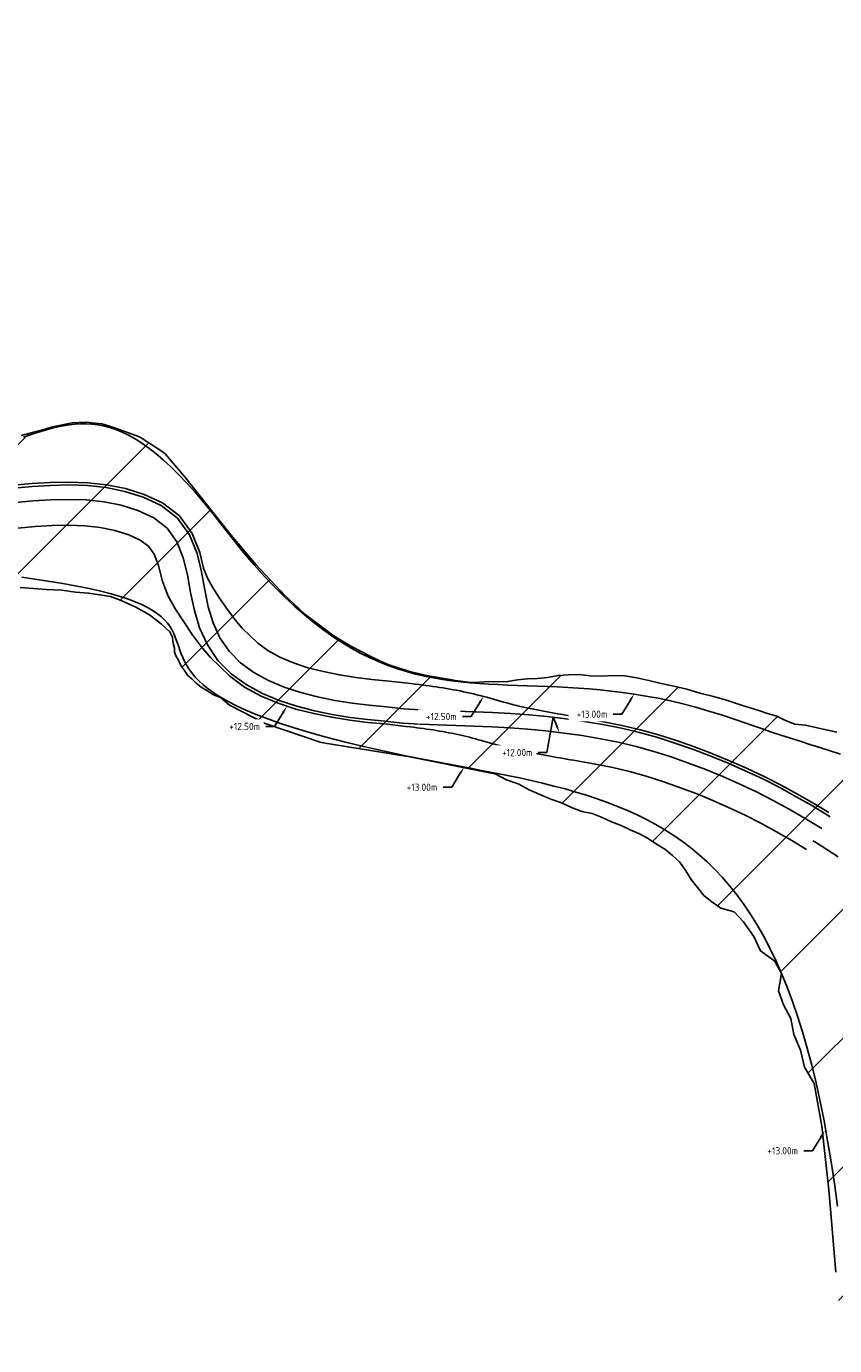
# Model space of a CAD drawing. Header units: metres. Extents: x 201571 to 204484, y 393973 to 396972.
# Tile 2 of 12: x 202856 to 203137, y 396513 to 396972. Entities that reach past the tile are written whole.
import ezdxf
from ezdxf import colors
from ezdxf.entities.mleader import LeaderData, LeaderLine
from ezdxf.math import Vec2, Vec3

# ---------------------------------------------------------------- set-up
doc = ezdxf.new("R2010")
doc.units = ezdxf.units.M
doc.layers.get('0').update_dxf_attribs({"lineweight": 25})
doc.layers.add('Z-GROENE-RIVIER-G', color=109, linetype='Continuous', lineweight=25)
doc.styles.get("Standard").update_dxf_attribs({"font": 'NLCS-ISO.ttf'})

msp = doc.modelspace()

# ---------------------------------------------------------------- hatches: boundary and pattern name
at = {"layer": 'Z-GROENE-RIVIER-G'}
h = msp.add_hatch(dxfattribs=at)
h.set_pattern_fill('ANSI31', color=256, scale=10)
h.paths.add_polyline_path([(204459.66, 396124.82), (204452.48, 396121.46), (204438.03, 396117.75), (204421.37, 396108.32), (204399.89, 396098.32), (204370.82, 396092.77), (204345.53, 396088.71), (204298.61, 396090.26), (204297.1, 396089.87), (204295.19, 396089.94), (204290.09, 396090.11), (204286.07, 396090.25), (204281.2, 396090.84), (204273.31, 396091.3), (204260.01, 396089.94), (204256.56, 396087.58), (204256.46, 396087.58), (204249.91, 396086.12), (204246.6, 396085.66), (204241.64, 396085.22), (204235.63, 396084.41), (204227.86, 396083.05), (204220.68, 396080.31), (204216.09, 396078.48), (204211.69, 396076.87), (204208.48, 396075.71), (204205.82, 396075.12), (204201.56, 396074.42), (204199.54, 396074.09), (204182.5, 396072.68), (204154.71, 396070.4), (204126.93, 396068.11), (204099.14, 396065.82), (204071.36, 396063.53), (204048.64, 396060.02), (204025.92, 396056.52), (204024.91, 396056.39), (204009.99, 396054.59), (204008.88, 396054.51), (203991.41, 396053.28), (203990.16, 396053.35), (203987.68, 396053.78), (203985.26, 396055.76), (203982.74, 396055.37), (203980.23, 396055.06), (203977.73, 396055.22), (203975.25, 396055.77), (203972.75, 396055.91), (203970.28, 396056.55), (203967.8, 396057.2), (203965.29, 396056.86), (203962.81, 396057.5), (203960.3, 396057.29), (203957.77, 396056.53), (203955.3, 396057.46), (203952.32, 396058.34), (203949.69, 396057.73), (203947.2, 396057.96), (203944.86, 396059.15), (203942.4, 396059.61), (203939.85, 396059.5), (203937.52, 396060.75), (203934.98, 396060.73), (203932.46, 396060.82), (203930.06, 396061.61), (203927.52, 396061.55), (203924.93, 396061.16), (203922.55, 396062.11), (203920.03, 396062.23), (203915.82, 396062.55), (203913.68, 396063.89), (203911.35, 396064.8), (203909.04, 396065.77), (203906.89, 396067.09), (203904.42, 396067.68), (203902.09, 396068.6), (203899.7, 396069.37), (203897.42, 396070.41), (203895.04, 396071.19), (203892.67, 396072.01), (203890.59, 396073.49), (203888.14, 396074.15), (203885.88, 396075.22), (203883.58, 396076.19), (203881.77, 396078.27), (203879.75, 396079.89), (203877.09, 396080.05), (203874.47, 396080.31), (203871.94, 396080.78), (203869.15, 396080.66), (203867.3, 396082.64), (203864.67, 396082.9), (203861.53, 396081.98), (203861.19, 396087.36), (203859.07, 396088.76), (203856.44, 396091.07), (203854.57, 396092.78), (203853.01, 396094.96), (203850.99, 396096.43), (203848.93, 396097.85), (203846.72, 396099.04), (203844.61, 396100.38), (203842.98, 396102.47), (203840.97, 396103.95), (203839.05, 396105.58), (203837.05, 396107.09), (203835.32, 396109.02), (203833.21, 396110.36), (203831.24, 396111.91), (203829.22, 396113.4), (203827.47, 396115.29), (203824.96, 396116.01), (203823, 396117.59), (203821.01, 396119.11), (203819.03, 396120.65), (203816.8, 396121.82), (203814.63, 396123.06), (203812.52, 396124.41), (203810.54, 396125.94), (203808.82, 396127.88), (203806.26, 396128.54), (203804.01, 396129.67), (203801.89, 396130.99), (203799.83, 396132.4), (203797.56, 396133.51), (203814.76, 396164.85), (203818.13, 396176.28), (203819, 396186.72), (203817.04, 396193.06), (203814.88, 396199.25), (203813.48, 396202.06), (203809.66, 396207.49), (203804.45, 396212.55), (203742.69, 396250.89), (203735.1, 396257.1), (203712.23, 396272.92), (203709.78, 396271.61), (203688.02, 396246.04), (203626.14, 396297.47), (203625.85, 396297.69), (203625.2, 396297.73), (203624.75, 396297.53), (203624.3, 396297.23), (203623.54, 396297.06), (203622.13, 396297.22), (203621.81, 396296.57), (203621.22, 396296.03), (203620.66, 396295.4), (203619.55, 396295.06), (203617.75, 396295.12), (203616.19, 396294.95), (203615.1, 396294.43), (203614.08, 396293.81), (203613.38, 396292.94), (203612.64, 396292.05), (203611.72, 396291.25), (203611.08, 396290.23), (203610.17, 396289.37), (203609.75, 396288.16), (203609.23, 396287.01), (203608.49, 396285.99), (203607.76, 396284.96), (203606.92, 396284.01), (203606.43, 396282.82), (203605.79, 396281.75), (203605.06, 396280.74), (203604.37, 396279.74), (203603.5, 396278.87), (203602.38, 396278.2), (203601.28, 396277.56), (203600.76, 396276.56), (203600.12, 396275.69), (203600.03, 396274.5), (203600.09, 396273.27), (203599.76, 396272.35), (203599.23, 396271.63), (203598.55, 396271.08), (203598.34, 396270.28), (203598.16, 396269.55), (203597.84, 396268.98), (203597.49, 396268.53), (203597.09, 396268.2), (203596.82, 396267.88), (203596.63, 396267.61), (203596.45, 396267.44), (203596.39, 396267.3), (203596.44, 396267.41), (203596.04, 396266.8), (203595.83, 396266.36), (203595.45, 396265.95), (203595.17, 396265.39), (203594.64, 396264.91), (203594.25, 396264.27), (203593.9, 396263.55), (203593.21, 396262.96), (203592.55, 396262.31), (203592.28, 396261.37), (203591.9, 396260.44), (203591.41, 396259.55), (203590.92, 396258.6), (203590.22, 396257.75), (203589.84, 396256.66), (203589.24, 396255.68), (203588.43, 396254.81), (203587.58, 396253.94), (203587.45, 396252.57), (203586.74, 396251.57), (203586.24, 396250.4), (203585.46, 396249.42), (203584.79, 396248.34), (203583.94, 396247.4), (203583.03, 396246.49), (203582.05, 396245.63), (203576.94, 396240.19), (203569.67, 396237.06), (203561.01, 396236.51), (203551.14, 396238.76), (203548.62, 396238.66), (203546.15, 396239.43), (203543.47, 396239.19), (203540.85, 396239.9), (203538.14, 396240.5), (203535.31, 396240.67), (203532.47, 396241.28), (203529.63, 396242.31), (203526.7, 396243.07), (203517.44, 396244.61), (203514.16, 396244.59), (203510.81, 396244.46), (203507.3, 396243.72), (203503.84, 396243.65), (203500.51, 396244.51), (203497.06, 396245.02), (203493.66, 396245.98), (203489.94, 396245.55), (203486.47, 396246.54), (203482.85, 396247.01), (203479.22, 396247.61), (203475.56, 396248.26), (203471.94, 396249.21), (203468.26, 396250.04), (203464.52, 396250.77), (203460.77, 396251.58), (203456.89, 396252.08), (203452.98, 396252.61), (203448.85, 396252.59), (203444.95, 396253.43), (203441.19, 396254.75), (203437.38, 396256), (203433.68, 396257.59), (203429.93, 396259.12), (203426.19, 396260.72), (203422.42, 396262.29), (203418.63, 396263.86), (203414.88, 396265.57), (203411.24, 396267.54), (203407.69, 396269.7), (203404.06, 396271.74), (203400.78, 396274.41), (203397.24, 396276.65), (203393.92, 396279.03), (203379.21, 396289.88), (203372.68, 396294.43), (203366.5, 396298.11), (203360.66, 396300.94), (203355.42, 396303.42), (203350.89, 396305.85), (203346.9, 396307.96), (203343.35, 396309.6), (203340.29, 396311), (203337.68, 396312.11), (203335.47, 396313.05), (203333.59, 396313.64), (203332.01, 396313.89), (203331.02, 396313.24), (203329.92, 396313.16), (203329.13, 396312.56), (203328.74, 396311.59), (203328.56, 396310.41), (203327.82, 396309.1), (203327.78, 396307.44), (203327.91, 396305.59), (203328.32, 396303.57), (203328.6, 396301.37), (203328.76, 396299), (203329.66, 396296.56), (203329.74, 396293.91), (203330.85, 396291.26), (203331.4, 396288.45), (203330.99, 396285.5), (203331.7, 396282.55), (203331.96, 396279.51), (203332.11, 396276.4), (203331.51, 396273.32), (203331.06, 396270.2), (203329.87, 396267.25), (203329, 396264.18), (203327.39, 396261.4), (203326.26, 396258.27), (203324.18, 396255.64), (203321.78, 396253.19), (203319.11, 396250.88), (203315.68, 396249.46), (203312.22, 396247.9), (203308.64, 396246), (203304.55, 396244.55), (203299.99, 396243.42), (203294.98, 396242.55), (203289.45, 396242.47), (203283.48, 396242.37), (203282.11, 396242.3), (203281.39, 396242.52), (203280.67, 396242.75), (203279.93, 396242.85), (203279.17, 396242.91), (203278.34, 396242.6), (203277.58, 396243.04), (203276.72, 396242.96), (203275.92, 396243.33), (203275.07, 396243.55), (203274.17, 396243.67), (203273.26, 396243.89), (203272.28, 396243.94), (203271.26, 396244.03), (203270.49, 396244.9), (203269.43, 396245.07), (203268.47, 396245.56), (203267.44, 396245.98), (203266.5, 396246.66), (203265.45, 396247.18), (203264.33, 396247.65), (203263.22, 396248.21), (203262.17, 396248.97), (203261.04, 396249.67), (203259.92, 396250.46), (203258.75, 396251.22), (203257.43, 396251.86), (203256.08, 396252.53), (203254.86, 396253.49), (203253.62, 396254.49), (203252.41, 396255.61), (203251.05, 396256.61), (203249.65, 396257.65), (203248.18, 396258.68), (203246.81, 396259.92), (203239.76, 396264.63), (203233.06, 396270.46), (203214.29, 396292.47), (203204.79, 396307.29), (203185.74, 396353.54), (203168.33, 396397.86), (203159.69, 396419.82), (203149.67, 396452.79), (203145.89, 396468.09), (203142.25, 396478.85), (203139.37, 396495.21), (203139.82, 396511.72), (203137.55, 396538.17), (203135.12, 396566.81), (203132.7, 396588.92), (203129.99, 396603.84), (203126.64, 396609.52), (203125.22, 396615.43), (203122.91, 396620.84), (203121.84, 396626.4), (203119.36, 396631.25), (203117.56, 396636.13), (203118.56, 396642.05), (203116.31, 396646.44), (203111.29, 396649.97), (203108.93, 396655.02), (203105.37, 396660.08), (203102.1, 396663.52), (203097.47, 396664.86), (203094.34, 396667.07), (203091.5, 396669.32), (203089.31, 396672.07), (203087.2, 396674.86), (203085.24, 396677.83), (203083.25, 396680.85), (203080.67, 396683.16), (203078.03, 396685.4), (203075.06, 396687.13), (203072.21, 396689.1), (203069.14, 396690.71), (203065.96, 396692.18), (203062.75, 396693.64), (203059.41, 396694.88), (203056.12, 396696.4), (203052.72, 396697.8), (203049.03, 396698.49), (203045.51, 396699.9), (203041.96, 396701.55), (203038.24, 396702.84), (203034.5, 396704.37), (203030.7, 396706.02), (203026.92, 396708.19), (203022.87, 396709.52), (203018.9, 396711.63), (203016.96, 396711.91), (202988.58, 396717.62), (202987.61, 396717.79), (202958.98, 396722.43), (202957.92, 396722.62), (202939.8, 396728.75), (202938.83, 396729.19), (202926.31, 396735.58), (202923.18, 396738.14), (202920.6, 396739.23), (202918.48, 396740.61), (202916.47, 396741.83), (202914.72, 396743.13), (202913.37, 396744.61), (202911.9, 396745.86), (202910.87, 396747.3), (202909.89, 396748.67), (202909.11, 396750.05), (202908.51, 396751.44), (202907.66, 396752.67), (202907.17, 396753.96), (202907.18, 396755.37), (202906.83, 396756.61), (202906.63, 396757.86), (202906.53, 396759.21), (202905.56, 396761), (202902.67, 396763.74), (202898.54, 396767), (202893.74, 396769.7), (202888, 396772.18), (202884.87, 396773.35), (202881.25, 396773.98), (202877.23, 396774.5), (202872.79, 396774.91), (202867.99, 396775.55), (202862.66, 396775.84), (202853.52, 396776.5), (202849.24, 396777.19), (202845.1, 396777.92), (202841.09, 396778.54), (202837.29, 396779.62), (202833.62, 396780.62), (202830.13, 396781.98), (202826.76, 396783.22), (202823.52, 396784.56), (202820.35, 396785.58), (202817.17, 396785.95), (202814.09, 396786.28), (202810.97, 396785.94), (202808.12, 396786.51), (202805.27, 396786.65), (202802.66, 396787.52), (202800.06, 396788.05), (202797.3, 396787.65), (202794.82, 396788.14), (202792.38, 396788.51), (202790.04, 396789.09), (202787.71, 396789.5), (202785.56, 396790.35), (202783.36, 396790.92), (202781.14, 396791.31), (202779.02, 396791.89), (202777.08, 396792.89), (202775.07, 396793.62), (202773.22, 396794.68), (202771.16, 396795.24), (202769.41, 396796.44), (202767.6, 396797.5), (202765.89, 396798.71), (202764.1, 396799.77), (202762.27, 396800.8), (202760.65, 396802.18), (202759.02, 396803.57), (202757.32, 396804.89), (202755.49, 396806.04), (202753.91, 396807.63), (202752.11, 396808.95), (202750.24, 396810.24), (202748.26, 396811.46), (202746.23, 396812.71), (202744.2, 396814.06), (202742.02, 396815.33), (202739.9, 396816.77), (202737.75, 396818.32), (202735.17, 396819.65), (202726.95, 396822.42), (202725.01, 396824.27), (202723.93, 396826.74), (202722.83, 396829.09), (202722.2, 396831.65), (202721.37, 396834.01), (202720.65, 396836.37), (202719.89, 396838.69), (202719.53, 396841.13), (202719.14, 396843.53), (202719.15, 396846.04), (202718.95, 396848.44), (202718.83, 396850.86), (202717.69, 396852.25), (202713.57, 396865.76), (202713.37, 396866.82), (202711.85, 396878.17), (202710.33, 396889.52), (202710.02, 396890.29), (202705.45, 396899.67), (202700.88, 396909.06), (202700.42, 396909.67), (202691.35, 396917.18), (202690.63, 396917.56), (202684.23, 396919.85), (202683.42, 396919.94), (202672.45, 396919.94), (202671.42, 396919.99), (202661.43, 396920.57), (202651.44, 396921.15), (202641.45, 396921.73), (202631.47, 396922.31), (202630.46, 396922.4), (202620.74, 396923.26), (202611.02, 396924.11), (202601.3, 396924.97), (202591.58, 396925.83), (202590.48, 396925.98), (202583.6, 396928.3), (202576.73, 396930.63), (202576.38, 396930.85), (202576.17, 396931.07), (202574.14, 396941.45), (202574.29, 396942.61), (202576.47, 396953.37), (202576.85, 396954.41), (202581.71, 396964.37), (202582.59, 396965.22), (202589.37, 396969.66), (202590.44, 396970.06), (202597.45, 396971.84), (202602.56, 396969.66), (202607.85, 396964.66), (202608.6, 396964.26), (202615.69, 396960.69), (202622.78, 396957.11), (202623.63, 396956.9), (202634.85, 396954.63), (202636.21, 396954.58), (202657.35, 396954.47), (202659.24, 396955.88), (202661.21, 396955.79), (202663.21, 396955.53), (202665.22, 396955.49), (202667.24, 396955.39), (202669.25, 396955.66), (202671.29, 396955.55), (202673.32, 396955.66), (202675.33, 396956.14), (202677.36, 396956.48), (202679.4, 396956.44), (202681.44, 396956.27), (202683.44, 396956.57), (202685.43, 396957.06), (202687.43, 396957.25), (202689.41, 396957.3), (202691.4, 396956.83), (202693.33, 396957.37), (202695.26, 396957.2), (202697.15, 396957.16), (202699.03, 396956.91), (202700.86, 396956.77), (202702.66, 396956.52), (202709.51, 396956.44), (202711.12, 396956.41), (202712.66, 396956.08), (202714.16, 396955.87), (202715.68, 396956.06), (202717.14, 396956.04), (202718.58, 396956.09), (202719.87, 396955.69), (202721.21, 396955.59), (202722.54, 396955.52), (202723.7, 396955.05), (202724.72, 396954.41), (202725.83, 396953.88), (202729.83, 396950.57), (202731.61, 396948.74), (202733.65, 396947.17), (202735.59, 396945.45), (202736.95, 396943.25), (202738.73, 396941.3), (202739.81, 396938.87), (202741, 396936.49), (202742.09, 396934.02), (202742.67, 396931.3), (202743.88, 396928.78), (202744.89, 396926.14), (202745.67, 396923.37), (202747.09, 396920.74), (202748.81, 396918.13), (202749.44, 396915.17), (202750.72, 396912.34), (202751.43, 396909.33), (202751.51, 396906.16), (202752.08, 396903.08), (202753.08, 396900.07), (202753.82, 396897), (202754.65, 396893.93), (202755.74, 396890.93), (202756.62, 396887.87), (202758.02, 396884.97), (202758.86, 396881.93), (202762.3, 396866.53), (202764.34, 396864.06), (202765.75, 396858.13), (202769.17, 396852.36), (202772.75, 396847.17), (202775.16, 396844.44), (202779.91, 396840.54), (202781.89, 396838.83), (202786.97, 396834.83), (202794.36, 396830.75), (202796.39, 396829.95), (202802.37, 396827.86), (202804.35, 396827.06), (202812.75, 396825.03), (202822.71, 396824.48), (202823.66, 396824.45), (202832.13, 396824.76), (202838.55, 396825.33), (202841.38, 396825.96), (202852.78, 396828.98), (202853.79, 396829.42), (202862.22, 396831.57), (202864.78, 396832.41), (202871.57, 396833.79), (202876.34, 396834.02), (202881.88, 396833.48), (202886.03, 396832.25), (202894.62, 396829.1), (202895.64, 396828.65), (202903.23, 396823.59), (202904.12, 396822.89), (202910.04, 396815.97), (202910.69, 396815.19), (202918.76, 396805), (202926.84, 396794.81), (202927.47, 396794.05), (202935.52, 396784.5), (202944.18, 396775.3), (202944.96, 396774.42), (202952.56, 396767.24), (202961.37, 396760.62), (202962.42, 396759.77), (202968.58, 396756.07), (202975.34, 396752.59), (202976.71, 396751.92), (202981.51, 396749.7), (202986.79, 396747.9), (202989.53, 396747.13), (202995.55, 396745.76), (203003.25, 396744.43), (203004.95, 396744.08), (203006.97, 396743.87), (203010.17, 396743.4), (203013.42, 396743.48), (203016.7, 396743.73), (203019.99, 396743.6), (203023.33, 396743.75), (203026.72, 396744.4), (203030.14, 396744.64), (203033.62, 396744.8), (203037.16, 396745.2), (203040.78, 396745.84), (203044.46, 396746.04), (203048.23, 396746.23), (203052.02, 396745.77), (203055.93, 396745.67), (203059.97, 396745.87), (203064.07, 396745.68), (203068.21, 396744.99), (203072.41, 396744.09), (203076.7, 396743.08), (203081.11, 396742.13), (203085.63, 396741.13), (203090.17, 396739.68), (203094.95, 396738.56), (203099.8, 396737.15), (203104.65, 396735.56), (203110.66, 396733.63), (203113.74, 396732.58), (203116.94, 396731.66), (203120.03, 396730.18), (203123.28, 396728.94), (203126.89, 396728.62), (203137.83, 396726.07), (203145.28, 396721.38), (203162.38, 396712.95), (203174.41, 396708.6), (203187.72, 396701.9), (203201.78, 396695.66), (203221.27, 396686.97), (203236.07, 396678.5), (203247.24, 396672.17), (203257.43, 396666.95), (203261.93, 396664.51), (203265.72, 396661.02), (203269.98, 396658.11), (203273.95, 396654.74), (203277.55, 396650.88), (203282.05, 396648.01), (203286.45, 396644.93), (203291.01, 396641.9), (203294.39, 396637.55), (203300.5, 396635.68), (203304.62, 396630.46), (203307.87, 396628.58), (203310.62, 396626.1), (203312.72, 396622.96), (203314.75, 396619.66), (203317.6, 396616.84), (203320.32, 396613.79), (203323.14, 396610.69), (203325.61, 396607.23), (203328.4, 396603.89), (203330.69, 396600.11), (203333, 396596.26), (203335.57, 396592.51), (203338.08, 396588.64), (203341.55, 396585.33), (203344.2, 396581.42), (203346.91, 396577.5), (203348.45, 396572.77), (203350.55, 396568.35), (203351.79, 396563.34), (203353.93, 396558.87), (203355.81, 396554.19), (203359.09, 396550.45), (203364.84, 396548.39), (203364.15, 396541.88), (203367.29, 396538.02), (203371.52, 396534.98), (203374.09, 396530.75), (203377.31, 396527.03), (203381.23, 396523.89), (203385.47, 396521.09), (203387.9, 396516.89), (203390.8, 396513.12), (203394.63, 396510.22), (203397.53, 396506.59), (203401, 396503.56), (203403.39, 396499.57), (203407.21, 396497.08), (203410.01, 396493.65), (203413.62, 396491.2), (203417.04, 396488.67), (203420.73, 396486.65), (203423.23, 396483.19), (203426.87, 396481.41), (203430.2, 396479.34), (203433.38, 396477.19), (203436.71, 396475.43), (203439.88, 396473.48), (203443.51, 396472.3), (203451.46, 396469.97), (203455.09, 396467.9), (203458.88, 396466.18), (203462.63, 396464.31), (203466.48, 396462.66), (203470.38, 396461.08), (203474.69, 396460.61), (203478.48, 396458.71), (203482.04, 396456.15), (203486, 396454.67), (203490.01, 396453.34), (203494.39, 396453.07), (203498.2, 396451.23), (203501.96, 396449.2), (203505.77, 396447.35), (203509.57, 396445.52), (203513.44, 396443.91), (203517.79, 396443.85), (203521.61, 396442.19), (203525.59, 396441.14), (203529.61, 396440.28), (203533.36, 396438.65), (203537.13, 396437.18), (203540.88, 396435.74), (203544.87, 396435.23), (203548.51, 396433.65), (203552.15, 396432.22), (203556.17, 396432.2), (203559.66, 396430.54), (203563.15, 396429.04), (203566.71, 396427.96), (203570.47, 396427.74), (203573.8, 396426.22), (203577.03, 396424.54), (203580.18, 396422.78), (203583.35, 396421.32), (203586.95, 396421.6), (203589.99, 396420.14), (203593.02, 396418.86), (203595.95, 396417.48), (203599.31, 396417.99), (203602.1, 396416.63), (203604.81, 396415.3), (203607.47, 396414.08), (203610.02, 396412.74), (203612.51, 396411.48), (203615.24, 396411.49), (203618.5, 396413.86), (203620.75, 396413.75), (203623.04, 396412.55), (203624.33, 396412), (203625.74, 396411.54), (203627.44, 396412.24), (203629.22, 396412.91), (203631.03, 396413.18), (203632.67, 396411.35), (203634.74, 396412.12), (203636.96, 396413.42), (203639.02, 396412.56), (203641.17, 396411.71), (203643.42, 396410.95), (203645.91, 396411.4), (203648.27, 396410.1), (203650.74, 396409), (203653.29, 396407.95), (203655.98, 396407.3), (203658.88, 396407.5), (203661.64, 396406.23), (203664.65, 396405.99), (203667.77, 396405.92), (203670.78, 396404.71), (203673.93, 396403.88), (203677.29, 396403.65), (203680.49, 396402.24), (203683.91, 396401.49), (203687.54, 396401.28), (203691.01, 396400), (203694.93, 396400.18), (203698.52, 396398.67), (203702.75, 396399.21), (203706.45, 396397.46), (203710.4, 396396.3), (203714.91, 396396.61), (203718.91, 396394.96), (203723.3, 396394.19), (203728.18, 396394.47), (203732.38, 396392.5), (203736.74, 396390.74), (203741.79, 396390.45), (203744.14, 396389.71), (203746.5, 396388.96), (203762.23, 396379.57), (203780.69, 396367.96), (203796.24, 396359.45), (203805.82, 396355.1), (203805.94, 396349.99), (203808.9, 396350.27), (203811.12, 396349.14), (203812.93, 396347.23), (203814.89, 396345.6), (203817.08, 396344.43), (203818.72, 396342.17), (203821.37, 396341.97), (203823.93, 396341.57), (203826.02, 396340.22), (203828.5, 396339.69), (203830.64, 396338.58), (203833.33, 396338.6), (203835.22, 396336.83), (203837.64, 396336.46), (203839.67, 396334.99), (203842.14, 396334.9), (203844.25, 396333.61), (203846.53, 396333.07), (203848.48, 396331.4), (203850.95, 396331.23), (203853.16, 396330.42), (203855.27, 396328.94), (203857.94, 396329.93), (203860.3, 396329.71), (203862.71, 396329.37), (203865.12, 396329.51), (203867.58, 396329.5), (203870.04, 396329.53), (203872.43, 396329.38), (203874.82, 396328.54), (203877.37, 396329.62), (203879.83, 396329.58), (203882.26, 396328.8), (203884.83, 396330.29), (203887.29, 396330.62), (203889.73, 396329.89), (203892.21, 396330.68), (203894.68, 396330.74), (203897.12, 396330.66), (203899.6, 396330.83), (203902.02, 396330.27), (203904.49, 396330.12), (203906.95, 396330.72), (203909.42, 396330.09), (203911.88, 396330.25), (203914.35, 396329.4), (203916.81, 396329.49), (203919.3, 396330.19), (203921.77, 396329.66), (203924.26, 396330.37), (203926.73, 396331.65), (203929.22, 396332.43), (203931.71, 396331.28), (203934.2, 396331.67), (203936.69, 396331.84), (203939.19, 396330.94), (203941.69, 396331.98), (203944.2, 396330.29), (203946.71, 396330.74), (203949.22, 396330.28), (203951.73, 396329.96), (203954.24, 396329.29), (203956.75, 396330.22), (203959.27, 396330.28), (203963, 396329.3), (203965.51, 396329.2), (203967.99, 396328.9), (203970.21, 396329.01), (203972.72, 396328.96), (203975.08, 396329.69), (203977.33, 396329.27), (203979.89, 396330.08), (203982.18, 396330.46), (203984.41, 396329.4), (203986.7, 396329.87), (203989.21, 396330.77), (203991.48, 396331.2), (203993.8, 396329.62), (203996.24, 396331.45), (203998.57, 396330.55), (204000.93, 396329.83), (204003.23, 396330.41), (204005.69, 396331.02), (204008.12, 396330.12), (204010.6, 396329.11), (204013.09, 396328.37), (204015.44, 396328.99), (204018.02, 396328.52), (204020.51, 396328.19), (204022.98, 396328.23), (204025.44, 396328.37), (204027.98, 396328.26), (204030.42, 396328.63), (204032.89, 396328.87), (204035.45, 396328.57), (204037.88, 396329.21), (204040.3, 396329.91), (204042.65, 396331.13), (204045.05, 396332.05), (204047.39, 396333.48), (204050.11, 396332.44), (204052.46, 396333.7), (204054.91, 396334.65), (204057.23, 396336.74), (204059.98, 396335.64), (204060.78, 396339.45), (204066.66, 396343.49), (204076.51, 396343.47), (204093.44, 396342.61), (204114.77, 396338.99), (204115.85, 396338.85), (204137.85, 396331.95), (204159.86, 396325.05), (204160.89, 396324.64), (204189.92, 396307.77), (204218.95, 396290.89), (204219.79, 396290.17), (204244.35, 396268.36), (204244.97, 396268.09), (204267.54, 396264.39), (204268.41, 396264.25), (204303.74, 396267.09), (204339.07, 396269.92), (204340.09, 396269.98), (204358.1, 396270.54), (204387.67, 396274.38), (204412.41, 396276.85), (204430.44, 396275.97), (204446.07, 396274.13), (204464.84, 396267.14), (204477.67, 396246.43), (204483.78, 396208.29), (204484.4, 396167.56), (204472.38, 396139.3)])

# ---------------------------------------------------------------- linework, layer by layer
for points, elevation in [([(202854.62, 396828.87), (202856.68, 396829.54), (202858.7, 396830.19), (202860.7, 396830.81), (202862.68, 396831.39), (202864.65, 396831.93), (202866.6, 396832.4), (202868.56, 396832.8), (202870.51, 396833.12), (202872.47, 396833.35), (202874.44, 396833.48), (202876.42, 396833.49), (202878.43, 396833.38), (202880.46, 396833.13), (202882.52, 396832.74), (202884.62, 396832.19), (202886.76, 396831.48), (202888.94, 396830.59), (202891.18, 396829.51), (202893.47, 396828.23), (202895.82, 396826.75), (202898.23, 396825.05), (202900.72, 396823.11), (202903.28, 396820.94), (202905.93, 396818.51), (202908.66, 396815.83), (202911.48, 396812.87), (202914.39, 396809.63), (202917.41, 396806.1), (202920.53, 396802.26), (202923.76, 396798.11), (202923.76, 396798.11), (202931.29, 396788.65), (202934.96, 396784.37), (202938.57, 396780.36), (202942.13, 396776.62), (202945.63, 396773.14), (202949.08, 396769.92), (202952.48, 396766.93), (202955.84, 396764.18), (202959.17, 396761.65), (202962.46, 396759.32), (202965.72, 396757.21), (202968.95, 396755.28), (202972.16, 396753.54), (202975.35, 396751.97), (202978.52, 396750.56), (202981.68, 396749.3), (202984.83, 396748.19), (202987.98, 396747.22), (202991.12, 396746.36), (202994.27, 396745.63), (202997.42, 396744.99), (203000.58, 396744.46), (203003.76, 396744.01), (203006.95, 396743.63), (203010.16, 396743.32), (203013.4, 396743.06), (203016.66, 396742.86), (203019.95, 396742.69), (203023.28, 396742.54), (203026.65, 396742.42), (203030.06, 396742.3), (203033.52, 396742.18), (203037.02, 396742.04), (203040.58, 396741.89), (203044.2, 396741.7), (203047.87, 396741.48), (203051.61, 396741.2), (203055.42, 396740.86), (203059.3, 396740.45), (203063.26, 396739.96), (203067.29, 396739.39), (203071.41, 396738.71), (203075.61, 396737.92), (203079.9, 396737.02), (203084.29, 396735.98), (203088.77, 396734.81), (203093.35, 396733.49), (203098.04, 396732.02), (203102.84, 396730.37), (203102.84, 396730.37), (203108.85, 396728.28), (203111.96, 396727.23), (203115.14, 396726.17), (203118.39, 396725.11), (203121.7, 396724.03), (203125.07, 396722.95), (203128.5, 396721.85), (203131.98, 396720.73), (203135.53, 396719.59), (203139.12, 396718.43)], 13), ([(202851.28, 396811.06), (202857.6, 396811.65), (202863.99, 396812.05), (202870.43, 396812.18), (202876.93, 396811.96), (202883.45, 396811.26), (202889.95, 396809.94), (202896.28, 396807.92), (202902.56, 396805.08), (202908.26, 396800.68), (202912.48, 396794.85), (202915.06, 396788.37), (202916.59, 396781.94), (202917.74, 396775.72), (202918.98, 396769.77), (202920.66, 396764.16), (202923.03, 396758.97), (202926.22, 396754.32), (202930.2, 396750.29), (202934.84, 396746.91), (202939.97, 396744.1), (202945.46, 396741.8), (202951.17, 396739.93), (202957.04, 396738.42), (202963.03, 396737.2), (202969.08, 396736.23), (202975.01, 396735.48), (202981.03, 396734.94), (202987.01, 396734.27), (202993.02, 396733.9), (202999.18, 396733.7), (203005.41, 396733.49), (203011.66, 396733.25), (203017.96, 396732.96), (203024.28, 396732.6), (203030.67, 396732.13), (203037.04, 396731.53), (203043.51, 396730.79), (203049.93, 396729.88), (203056.43, 396728.77), (203062.83, 396727.49), (203069.21, 396725.98), (203075.53, 396724.22), (203081.76, 396722.22), (203087.93, 396720.06), (203094.04, 396717.75), (203100.08, 396715.28), (203105.97, 396712.71), (203112.09, 396709.84), (203118, 396706.81), (203123.73, 396703.67), (203129.35, 396700.43), (203135.56, 396696.7)], 12), ([(202851.78, 396806.09), (202857.99, 396806.66), (202864.2, 396807.05), (202870.39, 396807.18), (202876.57, 396806.97), (202882.69, 396806.31), (202888.69, 396805.1), (202894.49, 396803.25), (202899.96, 396800.77), (202904.63, 396797.17), (202908.06, 396792.42), (202910.28, 396786.86), (202911.69, 396780.9), (202912.83, 396774.76), (202914.13, 396768.54), (202915.97, 396762.4), (202918.66, 396756.5), (202922.35, 396751.12), (202926.93, 396746.49), (202932.15, 396742.68), (202937.8, 396739.59), (202943.71, 396737.11), (202949.77, 396735.13), (202955.92, 396733.55), (202962.13, 396732.28), (202968.38, 396731.28), (202974.48, 396730.51), (202980.53, 396729.97), (202986.57, 396729.29), (202992.79, 396728.91), (202999.01, 396728.7), (203005.23, 396728.49), (203011.45, 396728.26), (203017.7, 396727.97), (203023.95, 396727.61), (203030.25, 396727.15), (203036.53, 396726.56), (203042.87, 396725.83), (203049.16, 396724.94), (203055.52, 396723.86), (203061.77, 396722.6), (203067.97, 396721.14), (203074.1, 396719.43), (203080.17, 396717.48), (203086.21, 396715.37), (203092.2, 396713.09), (203098.14, 396710.67), (203103.91, 396708.15), (203109.89, 396705.36), (203115.65, 396702.39), (203121.28, 396699.31), (203126.81, 396696.12), (203132.62, 396692.63)], 12), ([(203109.29, 396660.35), (203107.93, 396662.56), (203105.56, 396666.06), (203103.13, 396669.38), (203100.62, 396672.52), (203098.04, 396675.49), (203095.39, 396678.31), (203092.67, 396680.96), (203089.88, 396683.46), (203087.01, 396685.82), (203084.07, 396688.05), (203081.06, 396690.14), (203077.98, 396692.11), (203074.83, 396693.96), (203071.6, 396695.7), (203068.31, 396697.33), (203064.94, 396698.86), (203061.5, 396700.3), (203057.99, 396701.66), (203054.41, 396702.93), (203050.75, 396704.14), (203047.03, 396705.27), (203043.23, 396706.35), (203039.36, 396707.37), (203035.42, 396708.34), (203031.41, 396709.28), (203027.33, 396710.17), (203023.18, 396711.04), (203018.95, 396711.89), (203014.66, 396712.72), (203010.29, 396713.54), (203005.85, 396714.36), (203005.85, 396714.36), (202988.29, 396717.78), (202980.4, 396719.46), (202973.07, 396721.12), (202966.28, 396722.77), (202960.01, 396724.4), (202954.24, 396726.01), (202948.94, 396727.61), (202944.09, 396729.19), (202939.68, 396730.75), (202935.67, 396732.29), (202932.04, 396733.82), (202928.79, 396735.33), (202925.87, 396736.82), (202923.28, 396738.3), (202920.98, 396739.76), (202918.96, 396741.2), (202917.19, 396742.62), (202915.66, 396744.03), (202914.33, 396745.42), (202913.2, 396746.79), (202912.23, 396748.14), (202911.4, 396749.47), (202910.7, 396750.79), (202910.1, 396752.09), (202909.57, 396753.37), (202909.1, 396754.64), (202908.67, 396755.88), (202908.24, 396757.11), (202907.81, 396758.32), (202907.34, 396759.52), (202906.82, 396760.69), (202906.23, 396761.85), (202905.53, 396762.99), (202904.72, 396764.11), (202903.76, 396765.21), (202902.64, 396766.29), (202901.33, 396767.36), (202899.82, 396768.4), (202898.07, 396769.43), (202896.07, 396770.44), (202893.8, 396771.44), (202891.23, 396772.41), (202888.34, 396773.36), (202885.12, 396774.3), (202881.53, 396775.22), (202877.55, 396776.12), (202873.17, 396777), (202868.36, 396777.86), (202863.1, 396778.7), (202863.1, 396778.7), (202854.08, 396780.08)], 13), ([(203138.31, 396682.73), (203136.34, 396684.02), (203134.38, 396685.29), (203132.4, 396686.55), (203130.42, 396687.79), (203129.52, 396688.35)], 12.5), ([(203138.08, 396561.07), (203137.02, 396568.95), (203135.89, 396576.53), (203134.68, 396583.82), (203133.41, 396590.82), (203132.06, 396597.55), (203130.64, 396604), (203129.14, 396610.19), (203127.58, 396616.11), (203125.94, 396621.79), (203124.23, 396627.22), (203122.44, 396632.41), (203120.58, 396637.36), (203118.66, 396642.09), (203116.65, 396646.6), (203114.58, 396650.9), (203112.43, 396654.98), (203110.22, 396658.87), (203109.29, 396660.35)], 13)]:
    msp.add_lwpolyline(points, dxfattribs=dict(at, elevation=elevation))
for points in [[(203135.05, 396698.17), (203129.85, 396701.29), (203124.22, 396704.54), (203118.47, 396707.69), (203112.53, 396710.74), (203106.39, 396713.62), (203100.47, 396716.2), (203094.4, 396718.68), (203088.27, 396721), (203082.08, 396723.17), (203075.82, 396725.18), (203069.46, 396726.95), (203063.05, 396728.46), (203056.61, 396729.76), (203050.08, 396730.87), (203048.9, 396731.08), (203047.72, 396731.3), (203046.53, 396731.51), (203045.35, 396731.72), (203044.17, 396731.93), (203042.97, 396732.14), (203041.78, 396732.35), (203040.6, 396732.56), (203039.42, 396732.77), (203038.23, 396732.98), (203037.05, 396733.19), (203035.87, 396733.41), (203034.68, 396733.64), (203033.5, 396733.87), (203032.32, 396734.1), (203031.14, 396734.34), (203029.97, 396734.59), (203028.79, 396734.85), (203027.62, 396735.11), (203026.45, 396735.39), (203025.28, 396735.67), (203024.12, 396735.97), (203022.95, 396736.28), (203021.79, 396736.6), (203020.63, 396736.93), (203019.47, 396737.27), (203018.32, 396737.6), (203017.16, 396737.93), (203016.01, 396738.26), (203014.85, 396738.57), (203013.69, 396738.87), (203012.52, 396739.17), (203011.35, 396739.45), (203010.18, 396739.72), (203009.01, 396739.97), (203007.83, 396740.22), (203006.65, 396740.46), (203005.47, 396740.69), (203004.29, 396740.91), (203003.1, 396741.12), (203001.91, 396741.32), (203000.72, 396741.52), (202999.53, 396741.7), (202998.34, 396741.88), (202997.15, 396742.06), (202995.96, 396742.23), (202994.76, 396742.39), (202993.57, 396742.54), (202992.37, 396742.7), (202991.18, 396742.84), (202989.51, 396743.04), (202981.94, 396743.9), (202975.98, 396744.43), (202970.36, 396745.14), (202964.64, 396746.06), (202959.07, 396747.19), (202953.7, 396748.58), (202948.6, 396750.24), (202943.88, 396752.22), (202939.67, 396754.53), (202936.2, 396757.06), (202930.74, 396762.39), (202928.23, 396765.3), (202925.64, 396768.83), (202922.9, 396772.81), (202920.44, 396776.61), (202918.62, 396779.95), (202917.32, 396783.18), (202916.01, 396788.67), (202913.36, 396795.33), (202908.98, 396801.39), (202903.08, 396805.95), (202896.64, 396808.86), (202890.2, 396810.91), (202883.61, 396812.25), (202877, 396812.96), (202870.43, 396813.18), (202863.95, 396813.05), (202857.53, 396812.64), (202851.18, 396812.06)], [(203127.33, 396685.31), (203122.25, 396688.36), (203116.86, 396691.46), (203111.43, 396694.44), (203105.92, 396697.27), (203100.2, 396699.95), (203094.64, 396702.38), (203088.91, 396704.72), (203083.13, 396706.91), (203077.31, 396708.95), (203071.51, 396710.81), (203065.72, 396712.42), (203059.84, 396713.81), (203053.88, 396715.01), (203047.46, 396716.1), (203046.19, 396716.33), (203045.05, 396716.54), (203043.9, 396716.75), (203042.74, 396716.95), (203041.57, 396717.16), (203040.38, 396717.36), (203039.19, 396717.57), (203037.99, 396717.78), (203036.79, 396718), (203035.57, 396718.22), (203034.34, 396718.44), (203033.11, 396718.67), (203031.86, 396718.9), (203030.61, 396719.15), (203029.35, 396719.4), (203028.09, 396719.66), (203026.81, 396719.93), (203025.53, 396720.21), (203024.24, 396720.5), (203022.95, 396720.8), (203021.64, 396721.12), (203020.34, 396721.46), (203019.02, 396721.8), (203017.74, 396722.16), (203016.5, 396722.51), (203015.31, 396722.85), (203014.16, 396723.19), (203013.06, 396723.5), (203012.01, 396723.8), (203010.99, 396724.08), (203009.98, 396724.34), (203008.96, 396724.6), (203007.93, 396724.84), (203006.89, 396725.08), (203005.85, 396725.31), (203004.8, 396725.53), (203003.74, 396725.74), (203002.68, 396725.95), (203001.6, 396726.15), (203000.52, 396726.34), (202999.44, 396726.53), (202998.34, 396726.71), (202997.24, 396726.88), (202996.14, 396727.05), (202995.02, 396727.21), (202993.9, 396727.37), (202992.78, 396727.52), (202991.65, 396727.67), (202990.51, 396727.81), (202989.37, 396727.95), (202987.78, 396728.14), (202980.43, 396728.98), (202974.37, 396729.52), (202968.23, 396730.29), (202961.95, 396731.3), (202955.69, 396732.57), (202949.49, 396734.17), (202943.36, 396736.18), (202937.37, 396738.69), (202931.62, 396741.83), (202926.49, 396745.57), (202919.8, 396752.11), (202916.48, 396755.95), (202913.41, 396760.14), (202910.42, 396764.49), (202907.55, 396768.93), (202905.03, 396773.53), (202903.09, 396778.35), (202902.89, 396779.04), (202901.67, 396784.14), (202900.12, 396788.05), (202898.1, 396790.84), (202895.3, 396793), (202891.26, 396794.83), (202886.42, 396796.37), (202881.31, 396797.41), (202875.93, 396797.99), (202870.34, 396798.18), (202864.58, 396798.06), (202858.68, 396797.69), (202852.69, 396797.13)]]:
    msp.add_lwpolyline(points, dxfattribs=at)
for points in [[(202853.79, 396829.42, 12.8), (202862.22, 396831.57, 12.78), (202864.78, 396832.41, 12.79), (202871.57, 396833.79, 12.79), (202876.34, 396834.02, 12.76), (202881.88, 396833.48, 12.74), (202886.03, 396832.25, 12.74), (202894.62, 396829.1, 12.72), (202895.64, 396828.65, 12.71), (202903.23, 396823.59, 12.72), (202904.12, 396822.89, 12.71), (202910.04, 396815.97, 12.69), (202910.69, 396815.19, 12.69), (202918.76, 396805, 12.71), (202926.84, 396794.81, 12.72), (202927.47, 396794.05, 12.72), (202935.52, 396784.5, 12.7), (202944.18, 396775.3, 12.71), (202944.96, 396774.42, 12.71), (202952.56, 396767.24, 12.73), (202961.37, 396760.62, 12.71), (202962.42, 396759.77, 12.72), (202968.58, 396756.07, 12.75), (202975.34, 396752.59, 12.79), (202976.71, 396751.92, 12.82), (202981.51, 396749.7, 12.84), (202986.79, 396747.9, 12.89), (202989.53, 396747.13, 12.91), (202995.55, 396745.76, 12.9), (203003.25, 396744.43, 12.95), (203004.95, 396744.08, 12.98), (203006.97, 396743.87, 13.01), (203010.17, 396743.4, 13), (203013.42, 396743.48, 13.02), (203016.7, 396743.73, 13.04), (203019.99, 396743.6, 13.05), (203023.33, 396743.75, 13.06), (203026.72, 396744.4, 13.1), (203030.14, 396744.64, 13.12), (203033.62, 396744.8, 13.13), (203037.16, 396745.2, 13.16), (203040.78, 396745.84, 13.2), (203044.46, 396746.04, 13.22), (203048.23, 396746.23, 13.24), (203052.02, 396745.77, 13.23), (203055.93, 396745.67, 13.24), (203059.97, 396745.87, 13.27), (203064.07, 396745.68, 13.29), (203068.21, 396744.99, 13.28), (203072.41, 396744.09, 13.27), (203076.7, 396743.08, 13.26), (203081.11, 396742.13, 13.26), (203085.63, 396741.13, 13.27), (203090.17, 396739.68, 13.25), (203094.95, 396738.56, 13.27), (203099.8, 396737.15, 13.27), (203104.65, 396735.56, 13.27), (203110.66, 396733.63, 13.28), (203113.74, 396732.58, 13.28), (203116.94, 396731.66, 13.29), (203120.03, 396730.18, 13.27), (203123.28, 396728.94, 13.26), (203126.89, 396728.62, 13.3), (203137.83, 396726.07, 13.39)], [(203137.55, 396538.17, 13.04), (203135.12, 396566.81, 13), (203132.7, 396588.92, 13.14), (203129.99, 396603.84, 13.03), (203126.64, 396609.52, 13.13), (203125.22, 396615.43, 13.12), (203122.91, 396620.84, 13.16), (203121.84, 396626.4, 13.13), (203119.36, 396631.25, 13.16), (203117.56, 396636.13, 13.16), (203118.56, 396642.05, 13.01), (203116.31, 396646.44, 13.02), (203111.29, 396649.97, 13.22), (203108.93, 396655.02, 13.99), (203105.37, 396660.08, 14.03), (203102.1, 396663.52, 13.21), (203097.47, 396664.86, 13.36), (203094.34, 396667.07, 13.42), (203091.5, 396669.32, 13.45), (203089.31, 396672.07, 13.44), (203087.2, 396674.86, 13.41), (203085.24, 396677.83, 13.37), (203083.25, 396680.85, 13.31), (203080.67, 396683.16, 13.3), (203078.03, 396685.4, 13.28), (203075.06, 396687.13, 13.29), (203072.21, 396689.1, 13.28), (203069.14, 396690.71, 13.28), (203065.96, 396692.18, 13.28), (203062.75, 396693.64, 13.28), (203059.41, 396694.88, 13.29), (203056.12, 396696.4, 13.28), (203052.72, 396697.8, 13.27), (203049.03, 396698.49, 13.3), (203045.51, 396699.9, 13.28), (203041.96, 396701.55, 13.25), (203038.24, 396702.84, 13.23), (203034.5, 396704.37, 13.2), (203030.7, 396706.02, 13.17), (203026.92, 396708.19, 13.1), (203022.87, 396709.52, 13.08), (203018.9, 396711.63, 13.01), (203016.96, 396711.91, 12.95), (202988.58, 396717.62, 12.59), (202987.61, 396717.79, 12.69), (202958.98, 396722.43, 12.96), (202957.92, 396722.62, 12.97), (202939.8, 396728.75, 12.96), (202938.83, 396729.19, 12.97), (202926.31, 396735.58, 12.95), (202923.18, 396738.14, 13.01), (202920.6, 396739.23, 13.03), (202918.48, 396740.61, 13.04), (202916.47, 396741.83, 13.05), (202914.72, 396743.13, 13.07), (202913.37, 396744.61, 13.06), (202911.9, 396745.86, 13.08), (202910.87, 396747.3, 13.08), (202909.89, 396748.67, 13.09), (202909.11, 396750.05, 13.09), (202908.51, 396751.44, 13.09), (202907.66, 396752.67, 13.1), (202907.17, 396753.96, 13.1), (202907.18, 396755.37, 13.08), (202906.83, 396756.61, 13.08), (202906.63, 396757.86, 13.06), (202906.53, 396759.21, 13.03), (202905.56, 396761, 13.02), (202902.67, 396763.74, 12.99), (202898.54, 396767, 13.01), (202893.74, 396769.7, 13.02), (202888, 396772.18, 13.06), (202884.87, 396773.35, 13.05), (202881.25, 396773.98, 13.06), (202877.23, 396774.5, 13.08), (202872.79, 396774.91, 13.11), (202867.99, 396775.55, 13.12), (202862.66, 396775.84, 13.14), (202853.52, 396776.5, 13.18)]]:
    msp.add_polyline3d(points, dxfattribs=at)

# ---------------------------------------------------------------- next in the draw order: leaders
ml = msp.add_multileader_mtext('Standard')
ml.set_content('+12.50m ', color=256)
ml.set_leader_properties()
ml.build(insert=Vec2(0, 0))
ml.multileader.update_dxf_attribs({"dogleg_length": 3, "arrow_head_size": 2.5})
ctx = ml.context
ctx.base_point, ctx.char_height, ctx.arrow_head_size, ctx.plane_origin = Vec3(202992.77, 396731.57), 2.5, 2.5, Vec3(203057.03, 396831.81)
ctx.text_align_type = 2
notes = []
notes.append((ctx, [(0, (1, 1, 0), (203010.52, 396731.57), (-1, 0), 3, [(0, [(203014.85, 396738.57)], 0, [])])]))
ctx.mtext.insert, ctx.mtext.alignment, ctx.mtext.flow_direction = Vec3(203005.52, 396732.82), 3, 5
ctx.mtext.has_bg_fill, ctx.mtext.bg_color, ctx.mtext.bg_scale_factor, ctx.mtext.bg_transparency, ctx.mtext.use_window_bg_color = 1, -1027028792, 1.5, 0, 1
ml = msp.add_multileader_mtext('Standard')
ml.set_content('+12.50m ', color=256)
ml.set_leader_properties()
ml.build(insert=Vec2(0, 0))
ml.multileader.update_dxf_attribs({"dogleg_length": 3, "arrow_head_size": 2.5})
ctx = ml.context
ctx.base_point, ctx.char_height, ctx.arrow_head_size, ctx.plane_origin = Vec3(202924.28, 396728.13), 2.5, 2.5, Vec3(202988.54, 396828.37)
ctx.text_align_type = 2
notes.append((ctx, [(0, (1, 1, 0), (202942.03, 396728.13), (-1, 0), 3, [(0, [(202946.36, 396735.13)], 0, [])])]))
ctx.mtext.insert, ctx.mtext.alignment, ctx.mtext.flow_direction = Vec3(202937.03, 396729.38), 3, 5
ctx.mtext.has_bg_fill, ctx.mtext.bg_color, ctx.mtext.bg_scale_factor, ctx.mtext.bg_transparency, ctx.mtext.use_window_bg_color = 1, -1027028792, 1.5, 0, 1
ml = msp.add_multileader_mtext('Standard')
ml.set_content('+13.00m ', color=256)
ml.set_leader_properties()
ml.build(insert=Vec2(0, 0))
ml.multileader.update_dxf_attribs({"dogleg_length": 3, "arrow_head_size": 2.5})
ctx = ml.context
ctx.base_point, ctx.char_height, ctx.arrow_head_size, ctx.plane_origin = Vec3(202985.99, 396706.95, 13), 2.5, 2.5, Vec3(203050.25, 396807.19, 13)
ctx.text_align_type = 2
notes.append((ctx, [(0, (1, 1, 0), (203003.74, 396706.95, 13), (-1, 0), 3, [(0, [(203008.07, 396713.95, 13)], 0, [])])]))
ctx.mtext.insert, ctx.mtext.alignment, ctx.mtext.flow_direction = Vec3(202998.74, 396708.2, 13), 3, 5
ctx.mtext.has_bg_fill, ctx.mtext.bg_color, ctx.mtext.bg_scale_factor, ctx.mtext.bg_transparency, ctx.mtext.use_window_bg_color = 1, -1027028792, 1.5, 0, 1
ml = msp.add_multileader_mtext('Standard')
ml.set_content('+12.70m ', color=256)
ml.set_leader_properties()
ml.build(insert=Vec2(0, 0))
ml.multileader.update_dxf_attribs({"dogleg_length": 3, "arrow_head_size": 2.5})
ctx = ml.context
ctx.base_point, ctx.char_height, ctx.arrow_head_size, ctx.plane_origin = Vec3(203138.55, 396600.8, 12.5), 2.5, 2.5, Vec3(203202.81, 396701.05, 12.5)
ctx.text_align_type = 2
notes.append((ctx, [(0, (1, 1, 0), (203156.3, 396600.8, 12.5), (-1, 0), 3, [(0, [(203160.64, 396607.81, 12.5)], 0, [])])]))
ctx.mtext.insert, ctx.mtext.alignment, ctx.mtext.flow_direction = Vec3(203151.3, 396602.05, 12.5), 3, 5
ctx.mtext.has_bg_fill, ctx.mtext.bg_color, ctx.mtext.bg_scale_factor, ctx.mtext.bg_transparency, ctx.mtext.use_window_bg_color = 1, -1027028792, 1.5, 0, 1
ml = msp.add_multileader_mtext('Standard')
ml.set_content('+13.00m ', color=256)
ml.set_leader_properties()
ml.build(insert=Vec2(0, 0))
ml.multileader.update_dxf_attribs({"dogleg_length": 3, "arrow_head_size": 2.5})
ctx = ml.context
ctx.base_point, ctx.char_height, ctx.arrow_head_size, ctx.plane_origin = Vec3(203111.63, 396580.39, 12.8), 2.5, 2.5, Vec3(203175.89, 396680.63, 12.8)
ctx.text_align_type = 2
notes.append((ctx, [(0, (1, 1, 0), (203129.38, 396580.39, 12.8), (-1, 0), 3, [(0, [(203133.71, 396587.39, 12.8)], 0, [])])]))
ctx.mtext.insert, ctx.mtext.alignment, ctx.mtext.flow_direction = Vec3(203124.38, 396581.64, 12.8), 3, 5
ctx.mtext.has_bg_fill, ctx.mtext.bg_color, ctx.mtext.bg_scale_factor, ctx.mtext.bg_transparency, ctx.mtext.use_window_bg_color = 1, -1027028792, 1.5, 0, 1
for ctx, leaders in notes:
    for number, flags, end, landing, length, lines in leaders:
        leader = LeaderData()
        leader.index, (leader.has_last_leader_line, leader.has_dogleg_vector, leader.attachment_direction) = number, flags
        leader.last_leader_point, leader.dogleg_vector, leader.dogleg_length = Vec3(end), Vec3(landing), length
        for number, points, colour, breaks in lines:
            line = LeaderLine()
            line.index, line.vertices, line.color, line.breaks = number, Vec3.list(points), colors.encode_raw_color(colour), breaks
            leader.lines.append(line)
        ctx.leaders.append(leader)

# ---------------------------------------------------------------- next in the draw order: leaders
ml = msp.add_multileader_mtext('Standard')
ml.set_content('+12.00m ', color=256)
ml.set_leader_properties()
ml.build(insert=Vec2(0, 0))
ml.multileader.update_dxf_attribs({"dogleg_length": 3, "arrow_head_size": 2.5})
ctx = ml.context
ctx.base_point, ctx.char_height, ctx.arrow_head_size, ctx.plane_origin = Vec3(203019.17, 396719.01, 12), 2.5, 2.5, Vec3(203083.43, 396819.25, 12)
ctx.text_align_type = 2
notes = []
notes.append((ctx, [(0, (1, 1, 0), (203036.92, 396719.01, 12), (-1, 0), 3, [(1, [(203041.26, 396726.01, 12), (203039.08, 396731.3, 12)], 0, [])])]))
ctx.mtext.insert, ctx.mtext.alignment, ctx.mtext.flow_direction = Vec3(203031.92, 396720.26, 12), 3, 5
ctx.mtext.has_bg_fill, ctx.mtext.bg_color, ctx.mtext.bg_scale_factor, ctx.mtext.bg_transparency, ctx.mtext.use_window_bg_color = 1, -1027028792, 1.5, 0, 1
for ctx, leaders in notes:
    for number, flags, end, landing, length, lines in leaders:
        leader = LeaderData()
        leader.index, (leader.has_last_leader_line, leader.has_dogleg_vector, leader.attachment_direction) = number, flags
        leader.last_leader_point, leader.dogleg_vector, leader.dogleg_length = Vec3(end), Vec3(landing), length
        for number, points, colour, breaks in lines:
            line = LeaderLine()
            line.index, line.vertices, line.color, line.breaks = number, Vec3.list(points), colors.encode_raw_color(colour), breaks
            leader.lines.append(line)
        ctx.leaders.append(leader)

# ---------------------------------------------------------------- next in the draw order: leaders
ml = msp.add_multileader_mtext('Standard')
ml.set_content('+13.00m ', color=256)
ml.set_leader_properties()
ml.build(insert=Vec2(0, 0))
ml.multileader.update_dxf_attribs({"dogleg_length": 3, "arrow_head_size": 2.5})
ctx = ml.context
ctx.base_point, ctx.char_height, ctx.arrow_head_size, ctx.plane_origin = Vec3(203045.2, 396732.39, 13), 2.5, 2.5, Vec3(203109.46, 396832.63, 13)
ctx.text_align_type = 2
notes = []
notes.append((ctx, [(0, (1, 1, 0), (203062.95, 396732.39, 13), (-1, 0), 3, [(0, [(203067.29, 396739.39, 13)], 0, [])])]))
ctx.mtext.insert, ctx.mtext.alignment, ctx.mtext.flow_direction = Vec3(203057.95, 396733.64, 13), 3, 5
ctx.mtext.has_bg_fill, ctx.mtext.bg_color, ctx.mtext.bg_scale_factor, ctx.mtext.bg_transparency, ctx.mtext.use_window_bg_color = 1, -1027028792, 1.5, 0, 1
for ctx, leaders in notes:
    for number, flags, end, landing, length, lines in leaders:
        leader = LeaderData()
        leader.index, (leader.has_last_leader_line, leader.has_dogleg_vector, leader.attachment_direction) = number, flags
        leader.last_leader_point, leader.dogleg_vector, leader.dogleg_length = Vec3(end), Vec3(landing), length
        for number, points, colour, breaks in lines:
            line = LeaderLine()
            line.index, line.vertices, line.color, line.breaks = number, Vec3.list(points), colors.encode_raw_color(colour), breaks
            leader.lines.append(line)
        ctx.leaders.append(leader)

doc.saveas('drawing.dxf')
